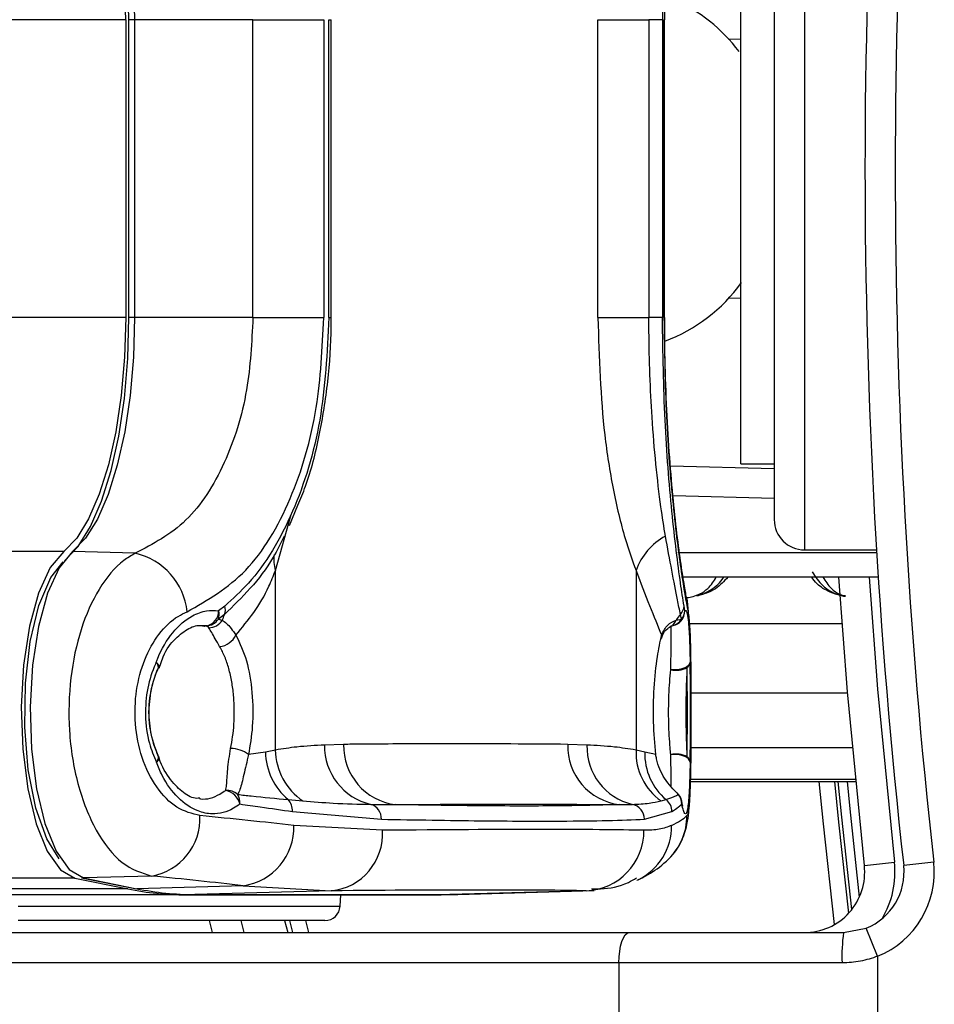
# Model space of a CAD drawing. Header units: millimetres. Extents: x 20 to 26059, y 28 to 17777.
# Tile 53 of 90: x 8892 to 8953, y 13209 to 13274. Entities that reach past the tile are written whole.
import ezdxf

# ---------------------------------------------------------------- set-up
doc = ezdxf.new("R2010")
doc.units = ezdxf.units.MM
doc.header["$LTSCALE"] = 2

msp = doc.modelspace()

# ---------------------------------------------------------------- linework, layer by layer
at = {"color": 8, "linetype": 'Continuous', "lineweight": 25}
for p, q in [((8944.06, 13289.632), (8944.06, 13239.232)), ((8899.195, 13274.28), (8829.498, 13274.28)), ((8899.778, 13274.28), (8899.37, 13274.28)), ((8934.77, 13274.28), (8934.814, 13274.28)), ((8939.026, 13273.012), (8939.86, 13272.99)), ((8939.86, 13255.874), (8939.026, 13255.852)), ((8899.195, 13254.585), (8829.498, 13254.585)), ((8899.778, 13254.585), (8899.37, 13254.585)), ((8934.77, 13254.585), (8934.814, 13254.585)), ((8935.203, 13244.788), (8942.06, 13244.609)), ((8909.084, 13237.871), (8910.131, 13241.57)), ((8895.104, 13239.132), (7373.214, 13239.132)), ((8936.463, 13234.356), (8946.549, 13234.356)), ((8936.553, 13229.781), (8946.906, 13229.781)), ((8936.546, 13226.171), (8947.224, 13226.171)), ((8947.424, 13224.061), (8936.514, 13224.061)), ((8936.511, 13223.917), (8947.438, 13223.917)), ((8895.824, 13217.535), (7372.463, 13217.535)), ((8892.078, 13215.68), (8913.364, 13215.68)), ((8909.698, 13214.732), (8909.91, 13213.932)), ((8910.249, 13213.932), (8910.036, 13214.732)), ((8911.071, 13214.732), (8911.285, 13213.932))]:
    msp.add_line(p, q, dxfattribs=at)
at = {"color": 7, "linetype": 'Continuous', "lineweight": 25}
for p, q in [((8942.06, 13287.632), (8942.06, 13241.232)), ((8939.86, 13244.932), (8939.86, 13283.932)), ((8934.826, 13274.279), (8934.828, 13275.131)), ((8899.195, 13274.28), (8899.195, 13254.585)), ((8899.37, 13274.28), (8899.37, 13254.585)), ((8907.603, 13274.28), (8899.778, 13274.28)), ((8899.778, 13274.28), (8899.778, 13254.585)), ((8907.603, 13274.28), (8912.284, 13274.28)), ((8907.603, 13254.585), (8907.603, 13274.28)), ((8912.284, 13274.28), (8912.284, 13254.585)), ((8912.627, 13254.585), (8912.627, 13274.28)), ((8912.627, 13274.28), (8912.775, 13274.28)), ((8912.775, 13254.585), (8912.775, 13274.28)), ((8930.404, 13254.585), (8930.404, 13274.28)), ((8930.404, 13274.28), (8933.778, 13274.28)), ((8933.778, 13274.28), (8933.778, 13254.585)), ((8934.672, 13274.28), (8933.778, 13274.28)), ((8934.672, 13274.28), (8934.672, 13254.585)), ((8934.77, 13254.585), (8934.77, 13274.28)), ((8934.815, 13254.585), (8934.815, 13274.28)), ((8907.603, 13254.585), (8899.778, 13254.585)), ((8907.603, 13254.585), (8912.284, 13254.585)), ((8912.627, 13254.585), (8912.775, 13254.585)), ((8930.404, 13254.585), (8933.778, 13254.585)), ((8934.672, 13254.585), (8933.778, 13254.585)), ((8939.86, 13244.932), (8942.06, 13244.932)), ((8910.025, 13240.842), (8910.569, 13242.183)), ((8942.06, 13242.631), (8935.373, 13242.807)), ((8899.819, 13239.005), (8895.683, 13239.116)), ((8948.837, 13239.032), (8935.698, 13239.032)), ((8944.06, 13239.232), (8948.824, 13239.232)), ((8909.084, 13226.001), (8909.084, 13237.871)), ((8932.927, 13237.871), (8932.927, 13226.001)), ((8948.938, 13237.432), (8935.938, 13237.432)), ((8905.741, 13235.522), (8905.338, 13235.207)), ((8936.15, 13235.207), (8936.098, 13235.523)), ((8905.725, 13234.963), (8905.317, 13234.65)), ((8905.317, 13234.65), (8905.577, 13234.591)), ((8935.581, 13234.591), (8935.925, 13234.65)), ((8935.925, 13234.65), (8935.862, 13234.963)), ((8904.523, 13234.212), (8904.123, 13234.207)), ((8904.693, 13234.084), (8904.523, 13234.212)), ((8901.407, 13231.425), (8901.678, 13232.169)), ((8901.357, 13231.452), (8901.345, 13231.399)), ((8909.084, 13226.001), (8908.432, 13225.871)), ((8913.6, 13226.377), (8912.329, 13226.334)), ((8929.681, 13226.334), (8928.411, 13226.377)), ((8933.504, 13225.871), (8932.927, 13226.001)), ((8901.36, 13225.556), (8901.347, 13225.609)), ((8908.432, 13225.871), (8907.312, 13225.698)), ((8934.231, 13225.698), (8933.504, 13225.871)), ((8936.511, 13223.916), (8947.438, 13223.916)), ((8909.925, 13222.725), (8910.899, 13222.637)), ((8934.581, 13222.637), (8934.909, 13222.725)), ((8910.213, 13221.939), (8916.091, 13221.428)), ((8933.479, 13221.428), (8935.3, 13221.939)), ((8916.169, 13220.698), (8910.307, 13221.023)), ((8948.018, 13218.375), (8950.006, 13218.596)), ((8952.606, 13218.596), (8950.618, 13218.375)), ((8895.824, 13217.535), (8899.342, 13216.822)), ((8896.282, 13217.561), (8899.801, 13216.848)), ((8900.904, 13217.676), (8896.402, 13217.551)), ((8896.402, 13217.551), (8899.92, 13216.838)), ((8899.342, 13216.822), (7646.905, 13216.822)), ((8906.959, 13217.034), (8899.92, 13216.838)), ((8906.959, 13217.034), (8912.772, 13216.699)), ((8932.989, 13217.392), (8933.069, 13217.43)), ((8903.194, 13216.432), (7668.858, 13216.432)), ((8903.194, 13216.432), (8920.046, 13216.432)), ((8903.757, 13216.448), (8920.609, 13216.448)), ((8903.757, 13216.448), (8903.772, 13216.448)), ((8912.772, 13216.699), (8903.772, 13216.448)), ((8903.772, 13216.448), (8920.624, 13216.448)), ((8913.364, 13215.68), (8913.404, 13216.432)), ((8920.609, 13216.448), (8920.624, 13216.448)), ((8929.623, 13216.699), (8920.624, 13216.448)), ((8921.155, 13216.456), (8930.154, 13216.707)), ((8912.366, 13214.732), (8892.078, 13214.732)), ((8904.941, 13213.932), (8904.734, 13214.732)), ((8906.8, 13214.732), (8907.009, 13213.932)), ((8909.697, 13214.732), (8909.91, 13213.932)), ((8946.642, 13213.932), (8948.144, 13214.224)), ((8948.894, 13212.371), (8948.144, 13214.224)), ((8847.661, 13213.932), (8932.477, 13213.932)), ((8932.477, 13213.932), (8946.642, 13213.932)), ((8948.894, 13212.371), (8948.894, 13201.932)), ((8931.793, 13211.932), (8846.977, 13211.932)), ((8931.793, 13211.932), (8931.793, 13201.932)), ((8946.549, 13211.932), (8931.793, 13211.932))]:
    msp.add_line(p, q, dxfattribs=at)
at = {"color": 7, "linetype": 'Continuous', "lineweight": 25, "flags": 128}
for points in [[(8899.407, 13274.28), (8899.331, 13276.985), (8899.103, 13279.619), (8898.731, 13282.11), (8898.223, 13284.392), (8897.594, 13286.404), (8896.86, 13288.092), (8896.041, 13289.412), (8895.159, 13290.327)], [(8899.195, 13274.28), (8899.121, 13276.885), (8898.902, 13279.421), (8898.543, 13281.819), (8898.054, 13284.017), (8897.449, 13285.954), (8896.742, 13287.58), (8895.953, 13288.851), (8895.104, 13289.732)], [(8895.683, 13289.748), (8896.534, 13288.865), (8897.323, 13287.593), (8898.03, 13285.966), (8898.637, 13284.027), (8899.126, 13281.827), (8899.485, 13279.426), (8899.704, 13276.888), (8899.778, 13274.28)], [(8899.195, 13254.585), (8899.121, 13251.979), (8898.902, 13249.443), (8898.543, 13247.045), (8898.054, 13244.847), (8897.449, 13242.91), (8896.742, 13241.284), (8895.953, 13240.013), (8895.104, 13239.132)], [(8895.159, 13238.537), (8896.041, 13239.453), (8896.86, 13240.772), (8897.594, 13242.461), (8898.223, 13244.473), (8898.731, 13246.754), (8899.103, 13249.245), (8899.331, 13251.879), (8899.407, 13254.585)], [(8899.778, 13254.585), (8899.704, 13251.977), (8899.485, 13249.438), (8899.126, 13247.037), (8898.637, 13244.838), (8898.03, 13242.898), (8897.323, 13241.271), (8896.534, 13239.999), (8895.683, 13239.116)], [(8895.104, 13239.132), (8894.21, 13238.067), (8893.437, 13236.381), (8892.837, 13234.185), (8892.447, 13231.621), (8892.294, 13228.854), (8892.387, 13226.065), (8892.72, 13223.435), (8893.271, 13221.133), (8894.006, 13219.311), (8894.875, 13218.085), (8895.824, 13217.535)], [(8895.683, 13239.116), (8894.79, 13238.053), (8894.019, 13236.37), (8893.419, 13234.177), (8893.03, 13231.616), (8892.877, 13228.854), (8892.97, 13226.069), (8893.302, 13223.442), (8893.853, 13221.144), (8894.587, 13219.324), (8895.455, 13218.1), (8896.402, 13217.551)], [(8894.805, 13218.812), (8893.972, 13220.128), (8893.253, 13222.157), (8892.756, 13224.683), (8892.521, 13227.51), (8892.565, 13230.415), (8892.886, 13233.171), (8893.458, 13235.56), (8894.236, 13237.397), (8895.056, 13238.452)], [(8948.018, 13218.375), (8946.9, 13229.858), (8946.338, 13237.432)], [(8936.28, 13235.992), (8936.307, 13235.852), (8936.365, 13235.143)], [(8936.502, 13231.811), (8936.47, 13231.696), (8936.388, 13231.587), (8936.26, 13231.489), (8936.093, 13231.408), (8935.896, 13231.347), (8935.678, 13231.311), (8935.451, 13231.301), (8935.227, 13231.317)], [(8936.502, 13225.204), (8936.47, 13225.32), (8936.388, 13225.429), (8936.26, 13225.527), (8936.093, 13225.608), (8935.896, 13225.668), (8935.678, 13225.705), (8935.451, 13225.715), (8935.227, 13225.699)], [(8946.045, 13223.916), (8946.311, 13221.232), (8946.972, 13215.209)], [(8935.729, 13223.066), (8935.678, 13223.131), (8935.635, 13223.175)], [(8935.957, 13222.437), (8935.947, 13222.598), (8935.943, 13222.624)], [(8896.282, 13217.561), (8896.29, 13217.56), (8896.402, 13217.551)], [(8899.801, 13216.848), (8899.808, 13216.847), (8899.92, 13216.838)], [(8920.866, 13216.45), (8920.528, 13216.438), (8920.046, 13216.432)], [(8920.624, 13216.448), (8921.105, 13216.454), (8921.155, 13216.456)], [(8931.793, 13211.932), (8931.806, 13212.322), (8931.845, 13212.697), (8931.908, 13213.043), (8931.994, 13213.346), (8932.097, 13213.595), (8932.215, 13213.78), (8932.344, 13213.894), (8932.477, 13213.932)]]:
    msp.add_lwpolyline(points, dxfattribs=at)
at = {"color": 8, "linetype": 'Continuous', "lineweight": 25, "flags": 128}
for points in [[(8948.342, 13237.432), (8948.893, 13230.024), (8950.006, 13218.596)], [(8901.215, 13231.811), (8901.316, 13231.696), (8901.371, 13231.586), (8901.378, 13231.489), (8901.371, 13231.464)], [(8901.373, 13225.547), (8901.381, 13225.519), (8901.374, 13225.421), (8901.319, 13225.312), (8901.218, 13225.196)], [(8946.052, 13214.474), (8945.317, 13221.13), (8945.041, 13223.916)], [(8947.192, 13215.466), (8946.527, 13221.564), (8946.294, 13223.916)], [(8946.881, 13223.916), (8947.059, 13222.117), (8947.686, 13216.282)]]:
    msp.add_lwpolyline(points, dxfattribs=at)
at = {"color": 7, "linetype": 'Continuous', "lineweight": 25}
for centre, radius, start, end in [((9364.06, 13264.432), 416, 173.64351, 186.35649), ((9364.06, 13264.432), 414, 173.64351, 186.35649), ((8931.068, 13265.68), 10.833, 36.82081, 66.4571), ((8931.011, 13263.275), 10.935, 290.46008, 324.32899), ((8944.06, 13241.232), 2, 180, 270), ((8936.841, 13236.477), 4.156, 118.31201, 160.39465), ((8898.851, 13234.685), 4.427, 5.94253, 77.37217), ((8904.352, 13235.183), 0.986, 279.96556, 1.38937), ((8904.495, 13234.96), 0.878, 339.31907, 16.32568), ((8904.937, 13235.266), 0.844, 338.91804, 17.66194), ((8935.219, 13235.564), 0.88, 316.89487, 357.28346), ((8935.256, 13235.243), 0.894, 318.41419, 357.67538), ((8904.496, 13235.199), 0.987, 271.54737, 326.23019), ((8904.686, 13235.121), 1.037, 270.40454, 329.24288), ((8908.417, 13233.679), 2.983, 154.50159, 162.1898), ((8935.152, 13235.207), 1, 282.86516, 319.22326), ((8938.939, 13232.351), 4.036, 139.6816, 146.29988), ((8905.255, 13234.194), 1.36, 276.28978, 334.05522), ((8900.853, 13231.461), 0.504, 359.0099, 44.08367), ((8936.006, 13231.859), 0.498, 305.23485, 354.46552), ((8900.434, 13231.811), 1, 335.65731, 339.66241), ((8935.578, 13232.817), 1.541, 256.82771, 297.66302), ((8906.095, 13224.133), 1.982, 52.11821, 89.01361), ((8913.249, 13226.077), 4.166, 181.03996, 235.66065), ((8916.306, 13226.28), 3.977, 179.21614, 256.69643), ((8917.513, 13226.277), 3.915, 178.53855, 262.93182), ((8932.313, 13226.266), 3.904, 178.37522, 262.94009), ((8933.587, 13226.212), 3.908, 178.20452, 256.664), ((8936.873, 13225.853), 3.949, 177.85307, 234.52172), ((8900.855, 13225.547), 0.505, 316.00643, 1.04884), ((8900.437, 13225.196), 1, 20.40047, 24.39904), ((8912.655, 13225.948), 4.223, 181.04703, 229.73965), ((8937.484, 13225.762), 3.982, 178.43772, 229.70509), ((8935.579, 13224.2), 1.54, 62.34741, 103.19479), ((8936.005, 13225.156), 0.499, 5.52287, 54.73427), ((8905.863, 13222.228), 1.11, 49.0023, 93.11663), ((8905.546, 13222.125), 1.238, 14.57984, 78.02966), ((8905.645, 13222.502), 1.101, 356.58283, 30.77355), ((8909.186, 13222.009), 1.029, 356.11442, 44.12577), ((8934.29, 13221.928), 1.01, 0.62757, 52.17647), ((8934.96, 13222.437), 1, 10.78411, 47.56921), ((8934.953, 13222.429), 1.004, 0.45025, 39.3958), ((8915.123, 13221.478), 0.969, 357.06901, 73.95639), ((8932.482, 13221.433), 0.997, 359.72319, 78.19539), ((8900.235, 13221.485), 3.868, 279.95311, 2.65887), ((8906.408, 13220.896), 3.901, 278.11223, 1.86364), ((8912.396, 13220.461), 3.781, 275.70759, 3.59147), ((8929.48, 13220.665), 3.968, 272.07225, 0.48076), ((8944.042, 13217.932), 4, 270, 6.35649), ((8946.642, 13217.932), 4, 292.04166, 6.35649), ((8946.642, 13217.932), 6, 292.04166, 6.35649), ((8903.208, 13235.799), 19.367, 258.48587, 269.95936), ((8903.786, 13235.814), 19.365, 258.48587, 269.95936), ((8912.366, 13215.732), 1, 270, 357), ((8957.278, 13212.431), 10.741, 171.96611, 182.66233)]:
    msp.add_arc(centre, radius, start, end, dxfattribs=at)
at = {"color": 8, "linetype": 'Continuous', "lineweight": 25}
for centre, radius, start, end in [((8911.309, 13238.569), 2.331, 171.02435, 197.41948), ((8935.159, 13235.2), 0.99, 318.76611, 0.38799), ((8934.843, 13234.867), 0.788, 296.08823, 339.49081), ((8935.174, 13235.068), 0.859, 283.5098, 330.92851), ((8932.309, 13221.649), 3.978, 314.18583, 0.23143), ((8931.321, 13220.98), 3.957, 296.21458, 0.61497), ((8944.042, 13217.932), 6, 329.05845, 6.35649)]:
    msp.add_arc(centre, radius, start, end, dxfattribs=at)
at = {"color": 7, "linetype": 'Continuous', "lineweight": 25}
for centre, major_axis, ratio, start_param, end_param in [((8774.779, 13214.518), (161.8, 0.08), 0.072843, 0.577835, 0.644706), ((8774.779, 13214.518), (161.799, 7.72), 0.055046, 6.153647, 6.220518), ((8774.779, 13216.616), (161.8, 3.879), 0.008809, 0.19685, 0.507511), ((8774.781, 13210.529), (157.8, 0.08), 0.07469, 0.577833, 0.644704), ((8774.878, 13212.617), (157.8, 3.879), 0.009032, 0.196839, 0.5075)]:
    msp.add_ellipse(centre, major_axis=major_axis, ratio=ratio, start_param=start_param, end_param=end_param, dxfattribs=at)
for points, knots in [([(8936.098, 13293.342), (8936.023, 13292.86), (8935.777, 13291.278), (8935.287, 13287.345), (8934.78, 13281.189), (8934.708, 13276.581), (8934.672, 13274.28)], [0, 0, 0, 0, 0.129083, 0.424338, 0.712561, 1, 1, 1, 1]), ([(8907.603, 13254.585), (8907.521, 13252.971), (8907.346, 13249.532), (8905.833, 13244.77), (8903.329, 13240.846), (8900.992, 13239.62), (8899.819, 13239.005)], [0, 0, 0, 0, 0.223488, 0.476086, 0.737075, 1, 1, 1, 1]), ([(8903.255, 13235.143), (8904.606, 13235.915), (8907.3, 13237.454), (8910.207, 13242.342), (8911.981, 13248.28), (8912.188, 13252.572), (8912.284, 13254.585)], [0, 0, 0, 0, 0.263204, 0.524727, 0.777185, 1, 1, 1, 1]), ([(8912.627, 13254.585), (8912.508, 13252.284), (8912.27, 13247.675), (8910.365, 13241.518), (8908.015, 13237.586), (8906.272, 13236.003), (8905.741, 13235.522)], [0, 0, 0, 0, 0.2874244, 0.5757206, 0.870977, 1, 1, 1, 1]), ([(8910.569, 13242.183), (8910.745, 13242.597), (8911.346, 13244.01), (8912.03, 13246.771), (8912.603, 13250.334), (8912.774, 13252.994), (8912.772, 13254.417), (8912.771, 13254.614)], [0, 0, 0, 0, 0.117044, 0.399431, 0.67868, 0.955415, 1, 1, 1, 1]), ([(8930.404, 13254.585), (8930.489, 13251.947), (8930.615, 13248.004), (8931.391, 13243.204), (8932.094, 13240.169), (8932.678, 13238.557), (8932.927, 13237.871)], [0, 0, 0, 0, 0.419372, 0.626845, 0.841167, 1, 1, 1, 1]), ([(8934.87, 13240.135), (8934.77, 13240.768), (8934.402, 13243.075), (8933.953, 13247.632), (8933.785, 13252.061), (8933.779, 13254.284), (8933.778, 13254.585)], [0, 0, 0, 0, 0.159037, 0.579884, 0.943274, 1, 1, 1, 1]), ([(8936.098, 13235.523), (8936.023, 13236.004), (8935.777, 13237.586), (8935.287, 13241.519), (8934.78, 13247.675), (8934.708, 13252.284), (8934.672, 13254.585)], [0, 0, 0, 0, 0.129083, 0.424338, 0.712561, 1, 1, 1, 1]), ([(8934.77, 13254.585), (8934.805, 13252.36), (8934.874, 13247.899), (8935.358, 13242.008), (8935.945, 13237.363), (8936.224, 13235.889), (8936.365, 13235.143)], [0, 0, 0, 0, 0.246039, 0.493344, 0.74369, 1, 1, 1, 1]), ([(8936.282, 13235.991), (8936.269, 13236.05), (8936.223, 13236.268), (8936.07, 13237.136), (8935.839, 13238.669), (8935.564, 13240.832), (8935.295, 13243.453), (8935.061, 13246.443), (8934.898, 13249.685), (8934.815, 13252.447), (8934.824, 13254.087), (8934.826, 13254.585)], [0, 0, 0, 0, 0.0408675, 0.1532695, 0.282303, 0.415816, 0.5490607, 0.6809559, 0.8125125, 0.9430481, 1, 1, 1, 1]), ([(8909.674, 13240.135), (8909.436, 13239.661), (8908.367, 13237.531), (8906.88, 13236.086), (8905.725, 13234.963)], [0, 0, 0, 0, 0.222458, 1, 1, 1, 1]), ([(8935.862, 13234.963), (8935.797, 13235.275), (8935.528, 13236.582), (8935.155, 13238.6), (8934.87, 13240.135)], [0, 0, 0, 0, 0.238761, 1, 1, 1, 1]), ([(8899.819, 13239.005), (8899.564, 13238.857), (8898.707, 13238.358), (8897.392, 13236.793), (8896.167, 13234.071), (8895.468, 13230.794), (8895.37, 13227.212), (8895.943, 13223.629), (8897.178, 13220.546), (8898.913, 13218.311), (8900.241, 13217.887), (8900.904, 13217.676)], [0, 0, 0, 0, 0.0498264, 0.1675614, 0.2805784, 0.3917808, 0.5052991, 0.624319, 0.7486634, 0.8746042, 1, 1, 1, 1]), ([(8906.479, 13233.599), (8907.281, 13234.574), (8908.295, 13235.805), (8908.948, 13237.516), (8909.084, 13237.871)], [0, 0, 0, 0, 0.79237, 1, 1, 1, 1]), ([(8932.927, 13237.871), (8933.231, 13237.068), (8933.85, 13235.438), (8934.381, 13234.195), (8934.61, 13233.618), (8934.618, 13233.599)], [0, 0, 0, 0, 0.484656, 0.983086, 1, 1, 1, 1]), ([(8944.579, 13237.777), (8944.782, 13237.451), (8945.122, 13236.904), (8945.913, 13236.409), (8946.46, 13236.193), (8946.725, 13236.17), (8946.772, 13236.165)], [0, 0, 0, 0, 0.4569207, 0.7678674, 0.9591521, 1, 1, 1, 1]), ([(8936.956, 13236.2), (8937.022, 13236.218), (8937.344, 13236.304), (8938.035, 13236.648), (8938.52, 13237.088), (8938.71, 13237.421), (8938.716, 13237.432)], [0, 0, 0, 0, 0.081369, 0.39528, 0.980228, 1, 1, 1, 1]), ([(8936.554, 13228.042), (8936.555, 13228.46), (8936.557, 13229.562), (8936.548, 13231.32), (8936.517, 13233.128), (8936.474, 13234.64), (8936.351, 13235.498), (8936.286, 13235.956)], [0, 0, 0, 0, 0.123662, 0.326285, 0.532482, 0.750661, 1, 1, 1, 1]), ([(8904.099, 13221.665), (8903.584, 13221.795), (8902.557, 13222.056), (8901.197, 13223.452), (8900.217, 13225.4), (8899.756, 13227.681), (8899.835, 13229.966), (8900.394, 13232.047), (8901.363, 13233.764), (8902.391, 13234.74), (8903.056, 13235.05), (8903.255, 13235.143)], [0, 0, 0, 0, 0.128283, 0.2558958, 0.3797538, 0.4964883, 0.6073066, 0.7167243, 0.8296467, 0.9490939, 1, 1, 1, 1]), ([(8901.215, 13231.811), (8901.239, 13231.875), (8901.524, 13232.621), (8902.255, 13233.872), (8903.434, 13234.865), (8904.491, 13235.251), (8905.073, 13235.221), (8905.338, 13235.207)], [0, 0, 0, 0, 0.028104, 0.329399, 0.630932, 0.832233, 1, 1, 1, 1]), ([(8936.15, 13235.207), (8936.161, 13235.217), (8936.231, 13235.279), (8936.322, 13235.051), (8936.417, 13234.225), (8936.472, 13233.177), (8936.494, 13232.183), (8936.502, 13231.811)], [0, 0, 0, 0, 0.059371, 0.368067, 0.547994, 0.831013, 1, 1, 1, 1]), ([(8905.577, 13234.591), (8905.756, 13234.458), (8906.01, 13234.269), (8906.371, 13233.754), (8906.479, 13233.599)], [0, 0, 0, 0, 0.7005046, 1, 1, 1, 1]), ([(8934.618, 13233.599), (8934.737, 13233.847), (8934.973, 13234.34), (8935.379, 13234.508), (8935.581, 13234.591)], [0, 0, 0, 0, 0.50292, 1, 1, 1, 1]), ([(8935.903, 13234.55), (8935.897, 13234.543), (8935.86, 13234.493), (8935.771, 13234.393), (8935.665, 13234.358), (8935.66, 13234.356)], [0, 0, 0, 0, 0.139297, 0.959267, 1, 1, 1, 1]), ([(8901.678, 13232.169), (8901.678, 13232.169), (8901.87, 13232.695), (8902.488, 13233.413), (8903.386, 13234.122), (8904.026, 13234.289), (8904.375, 13234.201), (8904.454, 13234.181)], [0, 0, 0, 0, 0.000157, 0.294981, 0.5959, 0.90841, 1, 1, 1, 1]), ([(8905.404, 13232.842), (8905.303, 13233.021), (8904.979, 13233.595), (8904.81, 13233.885), (8904.693, 13234.084)], [0, 0, 0, 0, 0.311755, 1, 1, 1, 1]), ([(8934.62, 13233.367), (8934.628, 13233.412), (8934.684, 13233.726), (8934.947, 13234.023), (8935.138, 13234.113), (8935.195, 13234.14)], [0, 0, 0, 0, 0.106247, 0.73616, 1, 1, 1, 1]), ([(8935.154, 13234.138), (8935.21, 13234.167), (8935.307, 13234.216), (8935.331, 13234.219), (8935.341, 13234.22)], [0, 0, 0, 0, 0.582102, 1, 1, 1, 1]), ([(8906.479, 13233.599), (8906.734, 13233.061), (8907.242, 13231.988), (8907.585, 13229.825), (8907.631, 13227.63), (8907.413, 13226.312), (8907.312, 13225.698)], [0, 0, 0, 0, 0.259902, 0.517867, 0.775557, 1, 1, 1, 1]), ([(8934.231, 13225.698), (8934.168, 13226.41), (8934.043, 13227.833), (8934.095, 13230.131), (8934.312, 13232.156), (8934.521, 13233.142), (8934.618, 13233.599)], [0, 0, 0, 0, 0.258525, 0.516611, 0.775905, 1, 1, 1, 1]), ([(8906.129, 13226.115), (8906.177, 13226.369), (8906.276, 13226.881), (8906.357, 13227.735), (8906.382, 13228.655), (8906.335, 13229.605), (8906.215, 13230.533), (8906.022, 13231.392), (8905.759, 13232.187), (8905.524, 13232.622), (8905.404, 13232.842)], [0, 0, 0, 0, 0.1111199, 0.2246679, 0.3521543, 0.4833377, 0.6105776, 0.7415102, 0.8688859, 1, 1, 1, 1]), ([(8901.215, 13231.811), (8901.195, 13231.768), (8900.95, 13231.248), (8900.589, 13230.108), (8900.436, 13228.267), (8900.665, 13226.538), (8901.051, 13225.601), (8901.218, 13225.196)], [0, 0, 0, 0, 0.0230223, 0.2751098, 0.5280027, 0.796138, 1, 1, 1, 1]), ([(8936.502, 13225.204), (8936.509, 13225.601), (8936.527, 13226.53), (8936.535, 13228.25), (8936.53, 13230.098), (8936.515, 13231.244), (8936.503, 13231.767), (8936.502, 13231.811)], [0, 0, 0, 0, 0.199795, 0.468728, 0.722945, 0.976363, 1, 1, 1, 1]), ([(8901.357, 13231.452), (8901.326, 13231.384), (8901.073, 13230.836), (8900.747, 13229.682), (8900.683, 13227.981), (8900.931, 13226.574), (8901.238, 13225.846), (8901.36, 13225.556)], [0, 0, 0, 0, 0.040118, 0.323375, 0.584277, 0.834681, 1, 1, 1, 1]), ([(8901.36, 13225.556), (8901.149, 13226.133), (8900.73, 13227.28), (8900.694, 13229.22), (8900.998, 13230.61), (8901.289, 13231.292), (8901.357, 13231.452)], [0, 0, 0, 0, 0.310149, 0.616148, 0.909857, 1, 1, 1, 1]), ([(8935.227, 13225.699), (8935.211, 13225.851), (8935.17, 13226.248), (8935.12, 13226.955), (8935.085, 13227.816), (8935.078, 13228.723), (8935.099, 13229.628), (8935.146, 13230.514), (8935.2, 13231.047), (8935.227, 13231.317)], [0, 0, 0, 0, 0.089617, 0.23451, 0.383568, 0.534205, 0.689982, 0.842578, 1, 1, 1, 1]), ([(8936.293, 13231.452), (8936.268, 13230.876), (8936.218, 13229.731), (8936.213, 13227.792), (8936.25, 13226.403), (8936.285, 13225.723), (8936.293, 13225.564)], [0, 0, 0, 0, 0.3097535, 0.6162901, 0.9102581, 1, 1, 1, 1]), ([(8936.293, 13225.564), (8936.302, 13226.009), (8936.32, 13226.933), (8936.325, 13228.575), (8936.319, 13230.17), (8936.301, 13231.036), (8936.293, 13231.452)], [0, 0, 0, 0, 0.248204, 0.515153, 0.766575, 1, 1, 1, 1]), ([(8935.372, 13219.154), (8935.47, 13219.263), (8935.758, 13219.584), (8936.036, 13220.182), (8936.243, 13220.813), (8936.362, 13221.434), (8936.447, 13222.213), (8936.507, 13223.408), (8936.541, 13225.163), (8936.554, 13226.766), (8936.554, 13227.767), (8936.554, 13228.042)], [0, 0, 0, 0, 0.038459, 0.113021, 0.179274, 0.250631, 0.371256, 0.567184, 0.744414, 0.929915, 1, 1, 1, 1]), ([(8936.555, 13228.042), (8936.553, 13227.336), (8936.549, 13225.896), (8936.521, 13224.006), (8936.461, 13222.538), (8936.378, 13221.822), (8936.309, 13221.702), (8936.288, 13221.665)], [0, 0, 0, 0, 0.208129, 0.42433, 0.651142, 0.891416, 1, 1, 1, 1]), ([(8905.803, 13223.336), (8905.824, 13223.449), (8905.892, 13223.812), (8905.901, 13224.674), (8906.052, 13225.631), (8906.129, 13226.115)], [0, 0, 0, 0, 0.181902, 0.586109, 1, 1, 1, 1]), ([(8912.329, 13226.334), (8911.725, 13226.302), (8910.642, 13226.244), (8909.561, 13226.076), (8909.084, 13226.001)], [0, 0, 0, 0, 0.558599, 1, 1, 1, 1]), ([(8928.411, 13226.377), (8927.161, 13226.387), (8924.247, 13226.411), (8919.669, 13226.417), (8915.982, 13226.399), (8913.958, 13226.38), (8913.6, 13226.377)], [0, 0, 0, 0, 0.253188, 0.590242, 0.927296, 1, 1, 1, 1]), ([(8932.927, 13226.001), (8932.449, 13226.076), (8931.368, 13226.244), (8930.286, 13226.302), (8929.681, 13226.334)], [0, 0, 0, 0, 0.441401, 1, 1, 1, 1]), ([(8904.088, 13222.825), (8904.022, 13222.816), (8903.69, 13222.771), (8903.03, 13223.111), (8902.137, 13223.994), (8901.575, 13224.913), (8901.389, 13225.517), (8901.379, 13225.549)], [0, 0, 0, 0, 0.077147, 0.384819, 0.675063, 0.983176, 1, 1, 1, 1]), ([(8907.312, 13225.698), (8907.202, 13225.236), (8906.98, 13224.306), (8906.806, 13223.508), (8906.643, 13223.172), (8906.591, 13223.066)], [0, 0, 0, 0, 0.402486, 0.811277, 1, 1, 1, 1]), ([(8935.729, 13223.066), (8935.406, 13223.386), (8934.828, 13223.96), (8934.347, 13225.019), (8934.247, 13225.601), (8934.231, 13225.698)], [0, 0, 0, 0, 0.512573, 0.919491, 1, 1, 1, 1]), ([(8906.744, 13222.437), (8906.604, 13222.336), (8906.031, 13221.924), (8905.079, 13221.695), (8903.815, 13221.948), (8902.639, 13222.742), (8901.724, 13223.981), (8901.342, 13224.899), (8901.218, 13225.196)], [0, 0, 0, 0, 0.075381, 0.307278, 0.457792, 0.683201, 0.897773, 1, 1, 1, 1]), ([(8936.502, 13225.204), (8936.5, 13225.105), (8936.485, 13224.325), (8936.441, 13223.066), (8936.347, 13222.099), (8936.22, 13221.703), (8936.09, 13221.826), (8935.991, 13222.277), (8935.957, 13222.437)], [0, 0, 0, 0, 0.033536, 0.263615, 0.49388, 0.646507, 0.874374, 1, 1, 1, 1]), ([(8906.591, 13223.066), (8906.894, 13223.033), (8908.05, 13222.907), (8909.129, 13222.803), (8909.925, 13222.725)], [0, 0, 0, 0, 0.261932, 1, 1, 1, 1]), ([(8910.899, 13222.637), (8911.575, 13222.584), (8913.121, 13222.463), (8914.573, 13222.429), (8915.391, 13222.409)], [0, 0, 0, 0, 0.437506, 1, 1, 1, 1]), ([(8932.686, 13222.409), (8933.069, 13222.429), (8933.751, 13222.463), (8934.328, 13222.584), (8934.581, 13222.637)], [0, 0, 0, 0, 0.562494, 1, 1, 1, 1]), ([(8934.909, 13222.725), (8935.164, 13222.812), (8935.473, 13222.917), (8935.69, 13223.043), (8935.729, 13223.066)], [0, 0, 0, 0, 0.823891, 1, 1, 1, 1]), ([(8936.018, 13222.3), (8936.018, 13222.299), (8936.021, 13222.294), (8935.976, 13222.427), (8935.94, 13222.659), (8935.927, 13222.743)], [0, 0, 0, 0, 0.170173, 0.702013, 1, 1, 1, 1]), ([(8906.744, 13222.437), (8907.195, 13222.373), (8908.378, 13222.206), (8909.512, 13222.041), (8910.213, 13221.939)], [0, 0, 0, 0, 0.381291, 1, 1, 1, 1]), ([(8915.391, 13222.409), (8915.695, 13222.407), (8916.249, 13222.402), (8916.789, 13222.395), (8917.031, 13222.392)], [0, 0, 0, 0, 0.5500844, 1, 1, 1, 1]), ([(8917.031, 13222.392), (8917.39, 13222.395), (8919.412, 13222.414), (8923.097, 13222.432), (8927.672, 13222.427), (8930.584, 13222.402), (8931.833, 13222.392)], [0, 0, 0, 0, 0.072703, 0.409757, 0.746813, 1, 1, 1, 1]), ([(8931.833, 13222.392), (8930.369, 13222.355), (8927.706, 13222.287), (8922.44, 13222.307), (8918.653, 13222.366), (8917.031, 13222.392)], [0, 0, 0, 0, 0.411197, 0.74781, 1, 1, 1, 1]), ([(8931.833, 13222.392), (8931.994, 13222.396), (8932.286, 13222.403), (8932.562, 13222.407), (8932.686, 13222.409)], [0, 0, 0, 0, 0.550084, 1, 1, 1, 1]), ([(8935.3, 13221.939), (8935.452, 13222.041), (8935.698, 13222.206), (8935.885, 13222.373), (8935.957, 13222.437)], [0, 0, 0, 0, 0.618367, 1, 1, 1, 1]), ([(8916.091, 13221.428), (8918.347, 13221.389), (8922.858, 13221.311), (8927.635, 13221.299), (8931.188, 13221.337), (8932.714, 13221.398), (8933.479, 13221.428)], [0, 0, 0, 0, 0.287942, 0.575885, 0.787474, 1, 1, 1, 1]), ([(8935.278, 13221.023), (8935.023, 13220.923), (8934.511, 13220.723), (8933.803, 13220.706), (8933.448, 13220.698)], [0, 0, 0, 0, 0.499433, 1, 1, 1, 1]), ([(8933.076, 13217.434), (8933.243, 13217.519), (8933.809, 13217.81), (8934.47, 13218.224), (8934.997, 13218.717), (8935.109, 13218.822)], [0, 0, 0, 0, 0.248305, 0.840259, 1, 1, 1, 1]), ([(8929.986, 13216.829), (8930.186, 13216.825), (8930.981, 13216.809), (8932.008, 13217.004), (8932.773, 13217.444), (8932.948, 13217.545)], [0, 0, 0, 0, 0.204791, 0.817673, 1, 1, 1, 1]), ([(8948.894, 13212.371), (8948.52, 13212.245), (8947.759, 13211.989), (8946.957, 13211.951), (8946.549, 13211.932)], [0, 0, 0, 0, 0.491209, 1, 1, 1, 1])]:
    msp.add_open_spline(points, degree=3, knots=knots, dxfattribs=at)
at = {"color": 8, "linetype": 'Continuous', "lineweight": 25}
for points, knots in [([(8936.26, 13236.099), (8936.27, 13236.098), (8936.416, 13236.084), (8936.744, 13236.153), (8937.228, 13236.337), (8937.807, 13236.756), (8938.069, 13237.172), (8938.233, 13237.432)], [0, 0, 0, 0, 0.010913, 0.14778, 0.326486, 0.577782, 1, 1, 1, 1]), ([(8938.989, 13237.432), (8938.747, 13237.159), (8938.342, 13236.701), (8937.599, 13236.364), (8937.217, 13236.264), (8937.136, 13236.242)], [0, 0, 0, 0, 0.536909, 0.901806, 1, 1, 1, 1]), ([(8946.77, 13236.188), (8946.67, 13236.195), (8946.305, 13236.224), (8945.625, 13236.48), (8944.922, 13236.877), (8944.649, 13237.278), (8944.544, 13237.432)], [0, 0, 0, 0, 0.097436, 0.355754, 0.751941, 1, 1, 1, 1]), ([(8945.283, 13237.432), (8945.445, 13237.171), (8945.712, 13236.738), (8946.278, 13236.32), (8946.651, 13236.207), (8946.772, 13236.171)], [0, 0, 0, 0, 0.507087, 0.841264, 1, 1, 1, 1]), ([(8936.365, 13235.143), (8936.403, 13234.868), (8936.478, 13234.32), (8936.531, 13232.58), (8936.552, 13230.442), (8936.558, 13228.81), (8936.555, 13228.06), (8936.555, 13228.042)], [0, 0, 0, 0, 0.258745, 0.515821, 0.762209, 0.994219, 1, 1, 1, 1]), ([(8935.227, 13231.317), (8935.231, 13231.633), (8935.243, 13232.482), (8935.255, 13233.364), (8935.254, 13234.082), (8935.234, 13234.165), (8935.222, 13234.216)], [0, 0, 0, 0, 0.182119, 0.488013, 0.682869, 1, 1, 1, 1]), ([(8935.251, 13223.626), (8935.251, 13223.733), (8935.252, 13224.119), (8935.237, 13224.952), (8935.228, 13225.615), (8935.227, 13225.699)], [0, 0, 0, 0, 0.250065, 0.904791, 1, 1, 1, 1]), ([(8904.072, 13222.795), (8904.092, 13222.791), (8904.549, 13222.699), (8905.154, 13222.908), (8905.675, 13223.252), (8905.803, 13223.336)], [0, 0, 0, 0, 0.033878, 0.763243, 1, 1, 1, 1])]:
    msp.add_open_spline(points, degree=3, knots=knots, dxfattribs=at)

doc.saveas('drawing.dxf')
